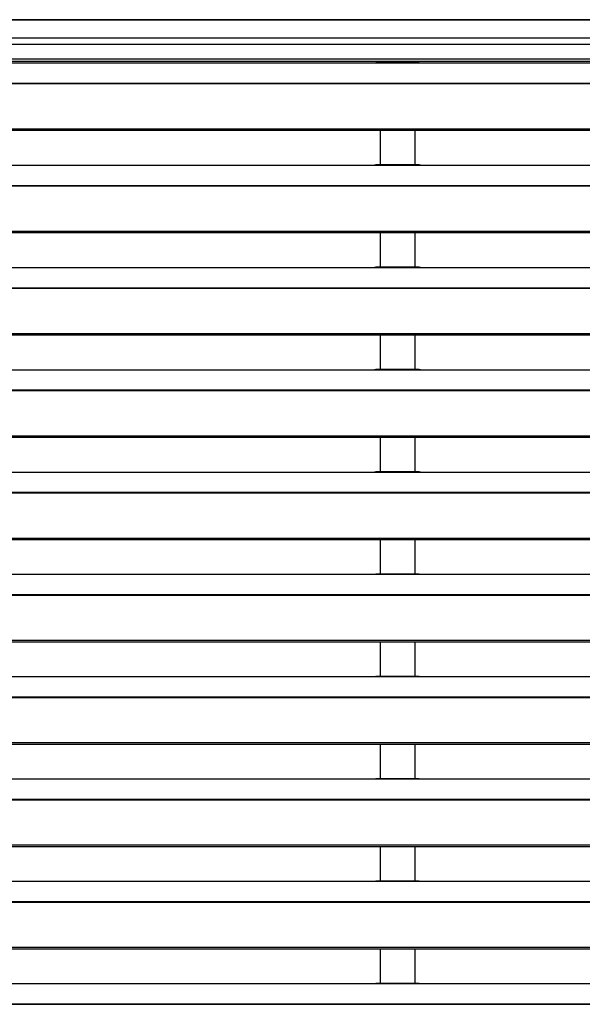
# Model space of a CAD drawing. Header units: millimetres. Extents: x 0 to 39025, y -31299 to 8400.
# Tile 46 of 209: x 15390 to 15632, y -29038 to -28614. Entities that reach past the tile are written whole.
import ezdxf

# ---------------------------------------------------------------- set-up
doc = ezdxf.new("R2010")
doc.units = ezdxf.units.MM

# ---------------------------------------------------------------- blocks, each defined once
blk = doc.blocks.new('*U96')
at = {"lineweight": 25}
for points in [[(1148.95, 902.8), (1148.95, 902.8), (1.05, 902.8), (1.05, 902.8)], [(1.05, 902.8), (1.05, 902.8), (1148.95, 902.8), (1148.95, 902.8)], [(1.05, 895.02), (1.05, 895.02), (1148.95, 895.02), (1148.95, 895.02)], [(1145.5, 892.11), (1145.5, 892.11), (4.5, 892.11), (4.5, 892.11)], [(4.5, 885.96), (4.5, 885.96), (1145.5, 885.96), (1145.5, 885.96)], [(4.5, 884.91), (4.5, 884.91), (1145.5, 884.91), (1145.5, 884.91)], [(247, 884.27), (247, 884.27), (818, 884.27), (818, 884.27)], [(818, 884.27), (818, 884.27), (840, 884.27), (840, 884.27)], [(838.31, 884.35), (838.31, 884.35), (819.65, 884.35), (819.65, 884.35)], [(840, 884.27), (840, 884.27), (1108, 884.27), (1108, 884.27)], [(16.21, 875.56), (16.21, 875.56), (1133.33, 875.56), (1133.33, 875.56)], [(16.21, 875.34), (16.21, 875.34), (1133.33, 875.34), (1133.33, 875.34)], [(7.21, 855.91), (7.21, 855.91), (1142.79, 855.91), (1142.79, 855.91)], [(7.21, 855.25), (7.21, 855.25), (1142.79, 855.25), (1142.79, 855.25)], [(821.5, 855.25), (821.5, 855.25), (821.5, 840.37), (821.5, 840.37)], [(836.5, 840.37), (836.5, 840.37), (836.5, 855.25), (836.5, 855.25)], [(247, 840.29), (247, 840.29), (818, 840.29), (818, 840.29)], [(818, 840.29), (818, 840.29), (840, 840.29), (840, 840.29)], [(838.31, 840.37), (838.31, 840.37), (819.65, 840.37), (819.65, 840.37)], [(840, 840.29), (840, 840.29), (1108, 840.29), (1108, 840.29)], [(16.21, 831.59), (16.21, 831.59), (1133.33, 831.59), (1133.33, 831.59)], [(16.21, 831.36), (16.21, 831.36), (1133.33, 831.36), (1133.33, 831.36)], [(7.21, 811.93), (7.21, 811.93), (1142.79, 811.93), (1142.79, 811.93)], [(7.21, 811.28), (7.21, 811.28), (1142.79, 811.28), (1142.79, 811.28)], [(821.5, 811.28), (821.5, 811.28), (821.5, 796.4), (821.5, 796.4)], [(836.5, 796.4), (836.5, 796.4), (836.5, 811.28), (836.5, 811.28)], [(247, 796.32), (247, 796.32), (818, 796.32), (818, 796.32)], [(818, 796.32), (818, 796.32), (840, 796.32), (840, 796.32)], [(838.31, 796.4), (838.31, 796.4), (819.65, 796.4), (819.65, 796.4)], [(840, 796.32), (840, 796.32), (1108, 796.32), (1108, 796.32)], [(16.21, 787.61), (16.21, 787.61), (1133.33, 787.61), (1133.33, 787.61)], [(16.21, 787.39), (16.21, 787.39), (1133.33, 787.39), (1133.33, 787.39)], [(7.21, 767.96), (7.21, 767.96), (1142.79, 767.96), (1142.79, 767.96)], [(7.21, 767.31), (7.21, 767.31), (1142.79, 767.31), (1142.79, 767.31)], [(821.5, 767.31), (821.5, 767.31), (821.5, 752.43), (821.5, 752.43)], [(836.5, 752.43), (836.5, 752.43), (836.5, 767.31), (836.5, 767.31)], [(247, 752.35), (247, 752.35), (818, 752.35), (818, 752.35)], [(818, 752.35), (818, 752.35), (840, 752.35), (840, 752.35)], [(838.31, 752.43), (838.31, 752.43), (819.65, 752.43), (819.65, 752.43)], [(840, 752.35), (840, 752.35), (1108, 752.35), (1108, 752.35)], [(16.21, 743.64), (16.21, 743.64), (1133.33, 743.64), (1133.33, 743.64)], [(16.21, 743.42), (16.21, 743.42), (1133.33, 743.42), (1133.33, 743.42)], [(7.21, 723.99), (7.21, 723.99), (1142.79, 723.99), (1142.79, 723.99)], [(7.21, 723.33), (7.21, 723.33), (1142.79, 723.33), (1142.79, 723.33)], [(821.5, 723.33), (821.5, 723.33), (821.5, 708.45), (821.5, 708.45)], [(836.5, 708.45), (836.5, 708.45), (836.5, 723.33), (836.5, 723.33)], [(247, 708.37), (247, 708.37), (818, 708.37), (818, 708.37)], [(818, 708.37), (818, 708.37), (840, 708.37), (840, 708.37)], [(838.31, 708.45), (838.31, 708.45), (819.65, 708.45), (819.65, 708.45)], [(840, 708.37), (840, 708.37), (1108, 708.37), (1108, 708.37)], [(16.21, 699.67), (16.21, 699.67), (1133.33, 699.67), (1133.33, 699.67)], [(16.21, 699.44), (16.21, 699.44), (1133.33, 699.44), (1133.33, 699.44)], [(7.21, 680.01), (7.21, 680.01), (1142.79, 680.01), (1142.79, 680.01)], [(7.21, 679.36), (7.21, 679.36), (1142.79, 679.36), (1142.79, 679.36)], [(821.5, 679.36), (821.5, 679.36), (821.5, 664.48), (821.5, 664.48)], [(836.5, 664.48), (836.5, 664.48), (836.5, 679.36), (836.5, 679.36)], [(838.31, 664.48), (838.31, 664.48), (819.65, 664.48), (819.65, 664.48)], [(247, 664.4), (247, 664.4), (818, 664.4), (818, 664.4)], [(818, 664.4), (818, 664.4), (840, 664.4), (840, 664.4)], [(840, 664.4), (840, 664.4), (1108, 664.4), (1108, 664.4)], [(16.21, 655.69), (16.21, 655.69), (1133.33, 655.69), (1133.33, 655.69)], [(16.21, 655.47), (16.21, 655.47), (1133.33, 655.47), (1133.33, 655.47)], [(7.21, 636.04), (7.21, 636.04), (1142.79, 636.04), (1142.79, 636.04)], [(7.21, 635.39), (7.21, 635.39), (1142.79, 635.39), (1142.79, 635.39)], [(821.5, 635.39), (821.5, 635.39), (821.5, 620.51), (821.5, 620.51)], [(836.5, 620.51), (836.5, 620.51), (836.5, 635.39), (836.5, 635.39)], [(247, 620.43), (247, 620.43), (818, 620.43), (818, 620.43)], [(818, 620.43), (818, 620.43), (840, 620.43), (840, 620.43)], [(838.31, 620.51), (838.31, 620.51), (819.65, 620.51), (819.65, 620.51)], [(840, 620.43), (840, 620.43), (1108, 620.43), (1108, 620.43)], [(16.21, 611.72), (16.21, 611.72), (1133.33, 611.72), (1133.33, 611.72)], [(16.21, 611.5), (16.21, 611.5), (1133.33, 611.5), (1133.33, 611.5)], [(7.21, 592.07), (7.21, 592.07), (1142.79, 592.07), (1142.79, 592.07)], [(7.21, 591.41), (7.21, 591.41), (1142.79, 591.41), (1142.79, 591.41)], [(821.5, 591.41), (821.5, 591.41), (821.5, 576.53), (821.5, 576.53)], [(836.5, 576.53), (836.5, 576.53), (836.5, 591.41), (836.5, 591.41)], [(247, 576.45), (247, 576.45), (818, 576.45), (818, 576.45)], [(818, 576.45), (818, 576.45), (840, 576.45), (840, 576.45)], [(838.31, 576.53), (838.31, 576.53), (819.65, 576.53), (819.65, 576.53)], [(840, 576.45), (840, 576.45), (1108, 576.45), (1108, 576.45)], [(16.21, 567.74), (16.21, 567.74), (1133.33, 567.74), (1133.33, 567.74)], [(16.21, 567.52), (16.21, 567.52), (1133.33, 567.52), (1133.33, 567.52)], [(7.21, 548.09), (7.21, 548.09), (1142.79, 548.09), (1142.79, 548.09)], [(7.21, 547.44), (7.21, 547.44), (1142.79, 547.44), (1142.79, 547.44)], [(821.5, 547.44), (821.5, 547.44), (821.5, 532.56), (821.5, 532.56)], [(836.5, 532.56), (836.5, 532.56), (836.5, 547.44), (836.5, 547.44)], [(247, 532.48), (247, 532.48), (818, 532.48), (818, 532.48)], [(818, 532.48), (818, 532.48), (840, 532.48), (840, 532.48)], [(838.31, 532.56), (838.31, 532.56), (819.65, 532.56), (819.65, 532.56)], [(840, 532.48), (840, 532.48), (1108, 532.48), (1108, 532.48)], [(16.21, 523.77), (16.21, 523.77), (1133.33, 523.77), (1133.33, 523.77)], [(16.21, 523.55), (16.21, 523.55), (1133.33, 523.55), (1133.33, 523.55)], [(7.21, 504.12), (7.21, 504.12), (1142.79, 504.12), (1142.79, 504.12)], [(7.21, 503.46), (7.21, 503.46), (1142.79, 503.46), (1142.79, 503.46)], [(821.5, 503.46), (821.5, 503.46), (821.5, 488.59), (821.5, 488.59)], [(836.5, 488.59), (836.5, 488.59), (836.5, 503.46), (836.5, 503.46)], [(247, 488.51), (247, 488.51), (818, 488.51), (818, 488.51)], [(818, 488.51), (818, 488.51), (840, 488.51), (840, 488.51)], [(838.31, 488.59), (838.31, 488.59), (819.65, 488.59), (819.65, 488.59)], [(840, 488.51), (840, 488.51), (1108, 488.51), (1108, 488.51)], [(16.21, 479.79), (16.21, 479.79), (1133.33, 479.79), (1133.33, 479.79)], [(16.21, 479.58), (16.21, 479.58), (1133.33, 479.58), (1133.33, 479.58)]]:
    blk.add_open_spline(points, degree=3, dxfattribs=at)
for points in [[(818, 884.27), (818, 884.27), (819.12, 884.32), (819.12, 884.32), (819.12, 884.32), (819.65, 884.33), (819.65, 884.33)], [(838.31, 884.33), (838.31, 884.33), (838.83, 884.33), (838.83, 884.33), (838.83, 884.33), (840, 884.27), (840, 884.27)], [(818, 840.29), (818, 840.29), (819.12, 840.35), (819.12, 840.35), (819.12, 840.35), (819.65, 840.35), (819.65, 840.35)], [(838.31, 840.35), (838.31, 840.35), (838.83, 840.35), (838.83, 840.35), (838.83, 840.35), (840, 840.29), (840, 840.29)], [(818, 796.32), (818, 796.32), (819.12, 796.37), (819.12, 796.37), (819.12, 796.37), (819.65, 796.38), (819.65, 796.38)], [(838.31, 796.38), (838.31, 796.38), (838.83, 796.38), (838.83, 796.38), (838.83, 796.38), (840, 796.32), (840, 796.32)], [(818, 752.35), (818, 752.35), (819.12, 752.4), (819.12, 752.4), (819.12, 752.4), (819.65, 752.4), (819.65, 752.4)], [(838.31, 752.41), (838.31, 752.41), (838.83, 752.4), (838.83, 752.4), (838.83, 752.4), (840, 752.35), (840, 752.35)], [(818, 708.37), (818, 708.37), (819.12, 708.43), (819.12, 708.43), (819.12, 708.43), (819.65, 708.43), (819.65, 708.43)], [(838.31, 708.43), (838.31, 708.43), (838.83, 708.43), (838.83, 708.43), (838.83, 708.43), (840, 708.37), (840, 708.37)], [(818, 664.4), (818, 664.4), (819.12, 664.45), (819.12, 664.45), (819.12, 664.45), (819.65, 664.46), (819.65, 664.46)], [(838.31, 664.46), (838.31, 664.46), (838.83, 664.46), (838.83, 664.46), (838.83, 664.46), (840, 664.4), (840, 664.4)], [(818, 620.43), (818, 620.43), (819.12, 620.48), (819.12, 620.48), (819.12, 620.48), (819.65, 620.48), (819.65, 620.48)], [(838.31, 620.49), (838.31, 620.49), (838.83, 620.48), (838.83, 620.48), (838.83, 620.48), (840, 620.43), (840, 620.43)], [(818, 576.45), (818, 576.45), (819.12, 576.51), (819.12, 576.51), (819.12, 576.51), (819.65, 576.51), (819.65, 576.51)], [(838.31, 576.51), (838.31, 576.51), (838.83, 576.51), (838.83, 576.51), (838.83, 576.51), (840, 576.45), (840, 576.45)], [(818, 532.48), (818, 532.48), (819.12, 532.53), (819.12, 532.53), (819.12, 532.53), (819.65, 532.54), (819.65, 532.54)], [(838.31, 532.54), (838.31, 532.54), (838.83, 532.54), (838.83, 532.54), (838.83, 532.54), (840, 532.48), (840, 532.48)], [(818, 488.51), (818, 488.51), (819.12, 488.55), (819.12, 488.55), (819.12, 488.55), (819.65, 488.56), (819.65, 488.56)], [(838.31, 488.57), (838.31, 488.57), (838.83, 488.56), (838.83, 488.56), (838.83, 488.56), (840, 488.51), (840, 488.51)]]:
    blk.add_open_spline(points, degree=3, knots=[0, 0, 0, 0, 1, 1, 1, 2, 2, 2, 2], dxfattribs=at)

msp = doc.modelspace()

# ---------------------------------------------------------------- block references
at = {"color": 1}
msp.add_blockref('*U96', (14723.38, -29517.21), dxfattribs=at)

doc.saveas('drawing.dxf')
